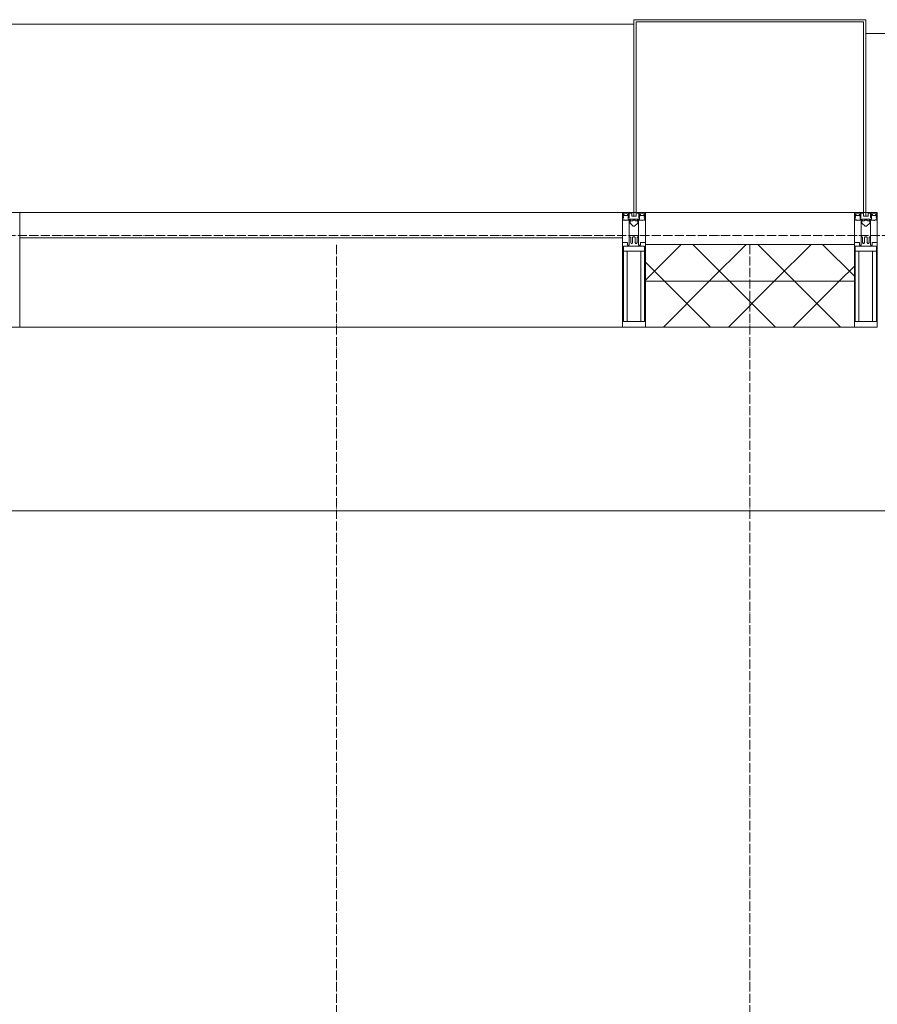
# Model space of a CAD drawing. Header units: millimetres. Extents: x 5617 to 137814, y 7718 to 189336.
# Tile 72 of 97: x 60065 to 61933, y 31425 to 33570. Entities that reach past the tile are written whole.
import ezdxf

# ---------------------------------------------------------------- set-up
doc = ezdxf.new("R2010")
doc.units = ezdxf.units.MM
doc.linetypes.add('ADSK_Линия сетки', pattern=[25, 20, -2.5, 0, -2.5])
doc.linetypes.add('Линия сетки', pattern=[25, 20, -2.5, 0, -2.5])
for name, color, linetype, lineweight in [('Импосты витража', 7, 'Continuous', 18), ('Колонны', 7, 'Continuous', 18), ('Оси', 7, 'Continuous', 9), ('Панели витража', 7, 'Continuous', 18), ('Перекрытия', 7, 'Continuous', 18), ('Стены разрез', 7, 'Continuous', 40), ('Стены штриховка', 7, 'Continuous', 40), ('Элементы узлов', 7, 'Continuous', 18)]:
    doc.layers.add(name, color=color, linetype=linetype, lineweight=lineweight)
pattern_1 = [(45, (0, 0), (-70.71068, 70.71068), []), (135, (0, 0), (-70.71068, -70.71068), [])]

# ---------------------------------------------------------------- blocks, each defined once
blk = doc.blocks.new('135_SLK_K4_AR_rvt-1-МКСС_К4_L12_41_700_')
at = {"layer": 'Перекрытия', "color": 253, "true_color": 0xaaaaaa}
blk.add_line((127800, 32500), (124200, 32500), dxfattribs=at)
blk = doc.blocks.new('Rectangular Mullion - 50Wx250H-2623690-МКСС_К4_L12_41_700_')
at = {"layer": 'Элементы узлов', "color": 253, "lineweight": 5, "true_color": 0xaaaaaa}
for p, q in [((-25, 65.2), (-25, 250)), ((-25, 250), (0, 250)), ((-23, 237.3), (0, 237.3)), ((-23, 237.3), (-23, 73.6)), ((-14.9, 84), (-14.9, 237.3)), ((25, 250), (0, 250)), ((23, 237.3), (0, 237.3)), ((14.9, 84), (14.9, 237.3)), ((23, 237.3), (23, 73.6)), ((25, 65.2), (25, 250)), ((-14, 65.2), (-25, 65.2)), ((0, 84), (-23, 84)), ((-0.5, 73.6), (-23, 73.6)), ((-14, 71.3), (-14, 65.2)), ((-10, 71.3), (-14, 71.3)), ((-10, 53), (-10, 71.3)), ((-7, 65.2), (-5.9, 67.3)), ((-7, 65.2), (-7, 54.7)), ((-4.1, 67.3), (-5.9, 67.3)), ((-4.1, 67.3), (-2.9, 65.1)), ((-2.9, 65.1), (-2.9, 54.6)), ((0, 84), (23, 84)), ((0.5, 73.6), (23, 73.6)), ((4.1, 67.3), (2.9, 65.1)), ((2.9, 65.1), (2.9, 54.6)), ((4.1, 67.3), (5.9, 67.3)), ((7, 65.2), (5.9, 67.3)), ((7, 65.2), (7, 54.7)), ((10, 71.3), (14, 71.3)), ((10, 53), (10, 71.3)), ((14, 71.3), (14, 65.2)), ((14, 65.2), (25, 65.2)), ((-8.7, 53), (-10, 53)), ((-10, 53), (-10, 17)), ((-8.7, 53), (-7, 54.7)), ((-1.3, 53), (-2.9, 54.6)), ((0, 53), (-1.3, 53)), ((0, 53), (1.3, 53)), ((1.3, 53), (2.9, 54.6)), ((8.7, 53), (7, 54.7)), ((8.7, 53), (10, 53)), ((10, 53), (10, 17)), ((-8.5, 23), (-1.5, 30)), ((-8.5, 18.5), (-8.5, 23)), ((-1.5, 30), (0, 30)), ((1.5, 30), (0, 30)), ((8.5, 23), (1.5, 30)), ((8.5, 18.5), (8.5, 23)), ((-23.8, 14.6), (-25, 14.2)), ((-25, 0), (-25, 14.2)), ((-22.3, 17), (-23.8, 17)), ((-23.8, 17), (-23.8, 14.6)), ((-22.5, 10.6), (-23.8, 14.6)), ((-22.5, 10.6), (-23.7, 9.9)), ((-23.7, 1.3), (-23.7, 9.9)), ((-23.7, 1.3), (-11.8, 1.3)), ((-23.2, 10.2), (-22.5, 8)), ((-22.5, 8), (-22.5, 4.5)), ((-21.3, 4.5), (-22.5, 4.5)), ((-22.3, 17), (-22.3, 16)), ((-22.3, 16), (-21.3, 16)), ((-19, 17.6), (-21.3, 16)), ((-21.3, 4.5), (-21.3, 6.5)), ((-21.3, 6.5), (-14.2, 6.5)), ((-18.4, 16.6), (-19, 17.6)), ((-7.4, 16.6), (-18.4, 16.6)), ((-14.2, 6.5), (-14.2, 4.5)), ((-13.2, 4.5), (-14.2, 4.5)), ((-13.2, 4.5), (-12.2, 7.2)), ((-12.7, 7.6), (-11.3, 11.4)), ((-12.7, 7.6), (-11.8, 6.9)), ((-12.2, 9), (-12.2, 14.8)), ((-12.2, 14.8), (0, 14.8)), ((-11.8, 1.3), (-11.8, 6.9)), ((-10.5, 11.2), (-11.3, 11.4)), ((-10.5, 1.5), (-10.5, 11.2)), ((-4.8, 1.5), (-10.5, 1.5)), ((-10, 17), (-7.5, 17)), ((-7.5, 18.5), (-8.5, 18.5)), ((-7.5, 17), (-7.5, 18.5)), ((-7.4, 18), (-7.4, 16.6)), ((-2.6, 18), (-7.4, 18)), ((0, 8), (-4.8, 8)), ((-4.8, 1.5), (-4.8, 8)), ((-2.6, 18), (-2.6, 16.8)), ((-2.6, 16.8), (0, 16.8)), ((2.6, 16.8), (0, 16.8)), ((0, 14.8), (0, 16.8)), ((0, 14.8), (0, 16.8)), ((12.2, 14.8), (0, 14.8)), ((0, 0), (0, 8)), ((0, 8), (4.8, 8)), ((0, 0), (0, 8)), ((2.6, 18), (2.6, 16.8)), ((2.6, 18), (7.4, 18)), ((4.8, 1.5), (4.8, 8)), ((4.8, 1.5), (10.5, 1.5)), ((7.4, 18), (7.4, 16.6)), ((7.4, 16.6), (18.4, 16.6)), ((7.5, 18.5), (8.5, 18.5)), ((7.5, 17), (7.5, 18.5)), ((10, 17), (7.5, 17)), ((10.5, 11.2), (11.3, 11.4)), ((10.5, 1.5), (10.5, 11.2)), ((12.7, 7.6), (11.3, 11.4)), ((12.7, 7.6), (11.8, 6.9)), ((11.8, 1.3), (11.8, 6.9)), ((23.7, 1.3), (11.8, 1.3)), ((12.2, 9), (12.2, 14.8)), ((13.2, 4.5), (12.2, 7.2)), ((13.2, 4.5), (14.2, 4.5)), ((21.3, 6.5), (14.2, 6.5)), ((14.2, 6.5), (14.2, 4.5)), ((18.4, 16.6), (19, 17.6)), ((19, 17.6), (21.3, 16)), ((22.3, 16), (21.3, 16)), ((21.3, 4.5), (21.3, 6.5)), ((21.3, 4.5), (22.5, 4.5)), ((22.3, 17), (22.3, 16)), ((22.3, 17), (23.8, 17)), ((22.5, 10.6), (23.8, 14.6)), ((22.5, 10.6), (23.7, 9.9)), ((23.2, 10.2), (22.5, 8)), ((22.5, 8), (22.5, 4.5)), ((23.7, 1.3), (23.7, 9.9)), ((23.8, 17), (23.8, 14.6)), ((23.8, 14.6), (25, 14.2)), ((25, 0), (25, 14.2)), ((-25, 0), (0, 0)), ((25, 0), (0, 0))]:
    blk.add_line(p, q, dxfattribs=at)
for centre, start, end in [((-0.5, 73.1), 360, 90), ((0.5, 73.1), 90, 180)]:
    blk.add_arc(centre, 0.5, start, end, dxfattribs=at)
blk = doc.blocks.new('Rectangular Mullion - R_StandardFrame_50Wx250H-V84-МКСС_К4_L12_41_700_')
at = {"layer": 'Импосты витража', "color": 253, "lineweight": 5, "true_color": 0xaaaaaa}
for p, q in [((-25, 0), (-25, 250)), ((-25, 250), (25, 250)), ((25, 250), (25, 0)), ((0, 0), (-25, 0)), ((25, 0), (5, 0))]:
    blk.add_line(p, q, dxfattribs=at)
blk = doc.blocks.new('Rectangular Mullion - R_StandardFrame_50Wx250H-7511672-МКСС_К4_L12_41_700_')
at = {"layer": 'Импосты витража', "color": 253, "lineweight": 5, "true_color": 0xaaaaaa}
for p, q in [((-25, 0), (-25, 250)), ((-25, 250), (25, 250)), ((25, 250), (25, 0)), ((-5, 0), (-25, 0)), ((25, 0), (0, 0))]:
    blk.add_line(p, q, dxfattribs=at)
blk = doc.blocks.new('System Panel - A_PAN_Glass-7513417-МКСС_К4_L12_41_700_')
at = {"layer": 'Панели витража', "color": 253, "lineweight": 5, "true_color": 0xaaaaaa}
for p, q in [((656.25, 0), (-656.25, 0)), ((-656.25, 0), (-656.25, -55)), ((656.25, -55), (656.25, 0)), ((-656.25, -55), (656.25, -55))]:
    blk.add_line(p, q, dxfattribs=at)
blk = doc.blocks.new('Rectangular Mullion - R_StandardFrame_50Wx250H-V85-МКСС_К4_L12_41_700_')
at = {"layer": 'Импосты витража', "color": 253, "lineweight": 5, "true_color": 0xaaaaaa}
blk.add_line((132872.5, 32900), (131560, 32900), dxfattribs=at)
blk = doc.blocks.new('A_SLK_PAN_Type1 - Прямой тип панели-6538184-МКСС_К4_L12_41_700_')
at = {"layer": 'Колонны', "lineweight": 5}
for p, q in [((-247.5, 0), (-252.5, 0)), ((-252.5, 0), (-252.5, -420)), ((-247.5, -415), (-247.5, 0)), ((227.5, 0), (-227.5, 0)), ((247.5, 0), (247.5, -415)), ((252.5, 0), (247.5, 0)), ((252.5, -420), (252.5, 0)), ((-252.5, -420), (252.5, -420)), ((247.5, -415), (-247.5, -415))]:
    blk.add_line(p, q, dxfattribs=at)
blk = doc.blocks.new('A_OGR_PAN_Отлив - A_OGR_PAN_Отлив-6265489-МКСС_К4_L12_41_700_')
at = {"layer": 'Колонны', "color": 253, "lineweight": 5, "true_color": 0xaaaaaa}
blk.add_line((681.25, 390), (-681.25, 390), dxfattribs=at)
blk = doc.blocks.new('A_OGR_PAN_Отлив - A_OGR_PAN_Отлив-6266202-МКСС_К4_L12_41_700_')
at = {"layer": 'Колонны', "color": 253, "lineweight": 5, "true_color": 0xaaaaaa}
blk.add_line((681.25, 410), (-681.25, 410), dxfattribs=at)
blk = doc.blocks.new('135_SLK_K4_AR_FCD_rvt-1-МКСС_К4_L12_41_700_')
at = {"layer": 'Стены разрез', "lineweight": 5, "true_color": 0xaaaaaa}
h = blk.add_hatch(dxfattribs=at)
h.set_pattern_fill('FP_4', color=253, style=0, pattern_type=2)
h.set_pattern_definition(pattern_1)
h.paths.add_polyline_path([(126177.5, 33000), (126177.5, 33080), (125722.5, 33080), (125722.5, 33000), (126023.1, 33000)])
h = blk.add_hatch(dxfattribs=at)
h.set_pattern_fill('FP_4', color=253, style=0, pattern_type=2)
h.set_pattern_definition(pattern_1)
h.paths.add_polyline_path([(126177.5, 32900), (126177.5, 33000), (125722.5, 33000), (125722.5, 32900), (126023.1, 32900)])
at = {"layer": 'Стены разрез', "color": 253, "lineweight": 9, "true_color": 0xaaaaaa}
for p, q in [((126177.5, 33080), (125722.5, 33080)), ((125722.5, 33080), (125722.5, 32900)), ((126177.5, 32900), (126177.5, 33080)), ((125722.5, 32900), (126177.5, 32900))]:
    blk.add_line(p, q, dxfattribs=at)
at = {"layer": 'Стены штриховка', "color": 253, "lineweight": 9, "true_color": 0xaaaaaa}
blk.add_line((126177.5, 33000), (125722.5, 33000), dxfattribs=at)
at = {"layer": 'Импосты витража', "color": 253, "lineweight": 5, "true_color": 0xaaaaaa, "extrusion": (0, 0, -1), "rotation": 180}
for name, p in [('Rectangular Mullion - R_StandardFrame_50Wx250H-7511672-МКСС_К4_L12_41_700_', (-124335, 33150)), ('Rectangular Mullion - 50Wx250H-2623690-МКСС_К4_L12_41_700_', (-125697.5, 33150)), ('Rectangular Mullion - R_StandardFrame_50Wx250H-V84-МКСС_К4_L12_41_700_', (-125697.5, 33150)), ('Rectangular Mullion - 50Wx250H-2623690-МКСС_К4_L12_41_700_', (-126202.5, 33150)), ('Rectangular Mullion - R_StandardFrame_50Wx250H-7511672-МКСС_К4_L12_41_700_', (-126202.5, 33150))]:
    blk.add_blockref(name, p, dxfattribs=at)
at = {"layer": 'Импосты витража', "color": 253, "lineweight": 5, "true_color": 0xaaaaaa}
blk.add_blockref('Rectangular Mullion - R_StandardFrame_50Wx250H-V85-МКСС_К4_L12_41_700_', (-7200, 0), dxfattribs=at)
at = {"layer": 'Колонны', "color": 253, "lineweight": 5, "true_color": 0xaaaaaa}
for name, p in [('A_OGR_PAN_Отлив - A_OGR_PAN_Отлив-6266202-МКСС_К4_L12_41_700_', (125016.3, 33150)), ('A_OGR_PAN_Отлив - A_OGR_PAN_Отлив-6265489-МКСС_К4_L12_41_700_', (126883.8, 33150))]:
    blk.add_blockref(name, p, dxfattribs=at)
at = {"layer": 'Колонны', "color": 253, "lineweight": 5, "true_color": 0xaaaaaa, "rotation": 180}
blk.add_blockref('A_SLK_PAN_Type1 - Прямой тип панели-6538184-МКСС_К4_L12_41_700_', (125950, 33150), dxfattribs=at)
at = {"layer": 'Панели витража', "color": 253, "lineweight": 5, "true_color": 0xaaaaaa}
blk.add_blockref('System Panel - A_PAN_Glass-7513417-МКСС_К4_L12_41_700_', (125016.3, 33150), dxfattribs=at)

msp = doc.modelspace()

# ---------------------------------------------------------------- linework, layer by layer
at = {"layer": 'Оси', "linetype": 'ADSK_Линия сетки'}
msp.add_line((72455.4, 33100), (25603.7, 33100), dxfattribs=at)
at = {"layer": 'Оси', "linetype": 'Линия сетки'}
for p, q in [((60755.4, 12025.7), (60755.4, 33080)), ((61655.4, 12025.7), (61655.4, 33080))]:
    msp.add_line(p, q, dxfattribs=at)

# ---------------------------------------------------------------- block references
at = {"lineweight": 5}
for name in ['135_SLK_K4_AR_FCD_rvt-1-МКСС_К4_L12_41_700_', '135_SLK_K4_AR_rvt-1-МКСС_К4_L12_41_700_']:
    msp.add_blockref(name, (-64294.6, 0), dxfattribs=at)

doc.saveas('drawing.dxf')
